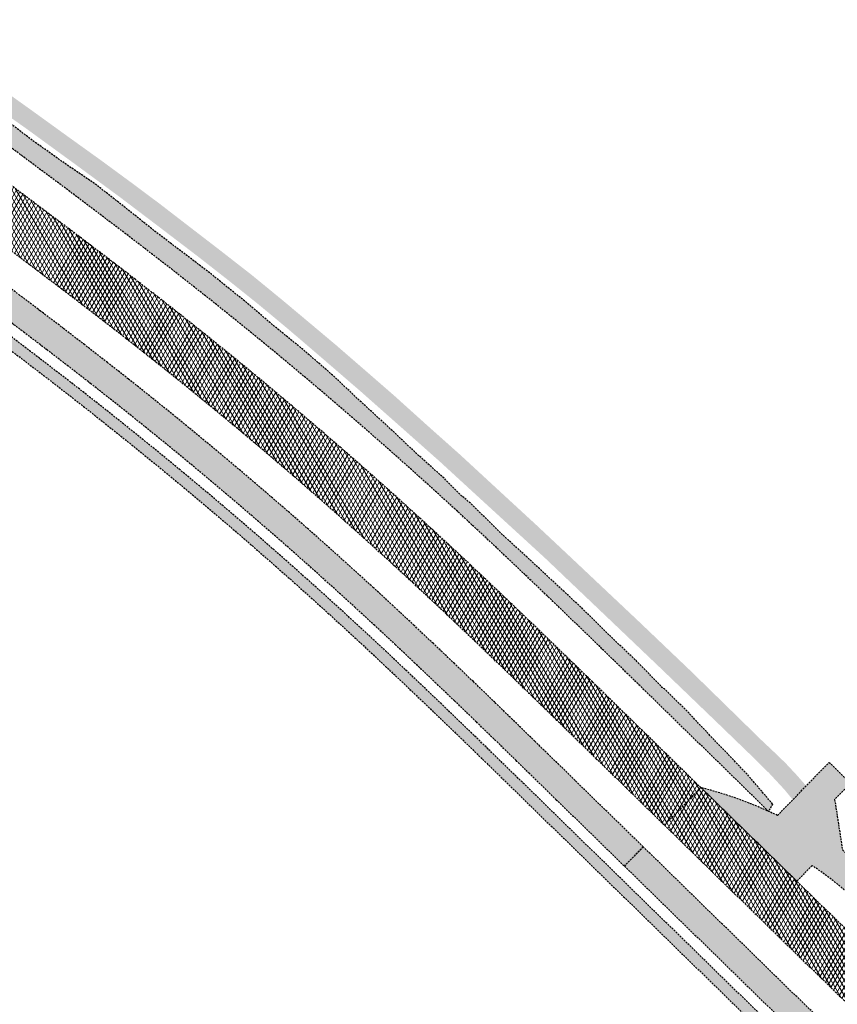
# Model space of a CAD drawing. Header units: metres. Extents: x 101723 to 104407, y 400975 to 405689.
# Tile 24 of 48: x 103678 to 103787, y 402929 to 403060. Entities that reach past the tile are written whole.
import ezdxf

# ---------------------------------------------------------------- set-up
doc = ezdxf.new("R2010")
doc.units = ezdxf.units.M
doc.linetypes.add('HIDDEN', pattern=[0.375, 0.25, -0.125])
doc.layers.add('_hulplijn voor arcering', color=1, linetype='HIDDEN', plot=False)
for name, color, linetype, lineweight, true_color in [('B-WE-VH-OPENVERHARDING_BETONSTRAATSTEEN_INRIT-V', 7, 'Continuous', 18, 0xd7c1cc), ('N-WE-GR-GRAS-V', 7, 'Continuous', 18, 0xbeffa8), ('N-WE-VH-GESLOTENVERHARDING_FIETSPAD_ASFALT-V', 7, 'Continuous', 18, 0x7db5ae)]:
    doc.layers.add(name, color=color, linetype=linetype, lineweight=lineweight, true_color=true_color)
doc.layers.add('N-WE-GW-TALUD-V', color=76, linetype='Continuous', lineweight=18)
doc.layers.add('N-WE-VH-GESLOTENVERHARDING_ASFALT-V', color=253, linetype='Continuous', lineweight=18)
pattern_1 = [(59.99999999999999, (0, 0), (-0.4330127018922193, 0.2500000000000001), []), (120, (0, 0), (-0.4330127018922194, -0.2499999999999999), [])]

msp = doc.modelspace()

# ---------------------------------------------------------------- hatches: boundary and pattern name
at = {"layer": 'B-WE-VH-OPENVERHARDING_BETONSTRAATSTEEN_INRIT-V'}
h = msp.add_hatch(color=256, dxfattribs=at)
h.dxf.hatch_style = 1
edge = h.paths.add_edge_path()
edge.add_line((103785.983, 402961.076), (103788.8457988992, 402958.2823675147))
edge.add_line((103788.8457988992, 402958.2823675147), (103786.707889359, 402956.0915263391))
edge.add_line((103786.707889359, 402956.0915263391), (103787.7488577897, 402949.387383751))
edge.add_line((103787.7488577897, 402949.387383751), (103815.6955796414, 402921.9827437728))
edge.add_line((103815.6955796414, 402921.9827437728), (103819.2353685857, 402918.4511874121))
edge.add_line((103819.2353685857, 402918.4511874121), (103822.3036684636, 402915.1214483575))
edge.add_arc((103748.2052719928, 402850.0920655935), 98.58698180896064, 33.86428979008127, 41.27046357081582, ccw=False)
edge.add_line((103830.0679330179, 402905.0274613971), (103843.2025976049, 402885.1352498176))
edge.add_line((103843.2025976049, 402885.1352498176), (103830.8745268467, 402897.1654692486))
edge.add_arc((103744.3865054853, 402846.9676390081), 99.99999999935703, 30.13096997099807, 45.57866019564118)
edge.add_line((103814.3794452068, 402918.3888430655), (103790.7726433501, 402941.523561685))
edge.add_arc((103755.7761734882, 402905.8129596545), 50.00000000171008, 45.57866019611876, 56.04370242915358)
edge.add_line((103783.704193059, 402947.2861524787), (103781.6598023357, 402945.1911455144))
edge.add_line((103781.6598023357, 402945.1911455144), (103768.841531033, 402957.6930756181))
edge.add_arc((103755.7761734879, 402905.8129596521), 53.50000000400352, 64.20208641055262, 75.86471266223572, ccw=False)
edge.add_line((103779.0592833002, 402953.9808618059), (103785.983, 402961.076))
at = {"layer": 'N-WE-GR-GRAS-V'}
h = msp.add_hatch(color=256, dxfattribs=at)
h.dxf.hatch_style = 1
h.paths.add_polyline_path([(103691.3020000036, 403036.5360000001), (103691.732, 403036.209), (103691.829, 403036.343), (103693.0279999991, 403038.0009999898), (103693.181, 403038.212), (103692.8390000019, 403038.4670000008), (103688.7410000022, 403041.4789999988), (103684.3559999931, 403044.6290000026), (103679.6139999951, 403048.0559999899), (103676.9309999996, 403049.9730000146), (103675.0303367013, 403051.3237015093), (103675.1146158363, 403048.2890022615), (103678.5850000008, 403045.8449999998), (103685.540999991, 403040.7750000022)])
h = msp.add_hatch(color=256, dxfattribs=at)
h.dxf.hatch_style = 1
h.paths.add_polyline_path([(103733.9229999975, 403001.297000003), (103739.0190000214, 402996.6139999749), (103747.9859999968, 402988.3980000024), (103756.544, 402980.244), (103763.4389999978, 402973.6689999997), (103767.878, 402969.401), (103767.971, 402969.498), (103769.6044978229, 402971.2044909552), (103767.4570000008, 402973.3040000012), (103760.5300000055, 402979.9110000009), (103751.7650000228, 402988.1759999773), (103746.8530000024, 402992.786999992), (103741.968, 402997.29), (103736.6210000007, 403002.2259999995), (103732.235000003, 403006.133000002), (103732.1279999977, 403006.2310000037), (103727.8819999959, 403010.0590000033), (103724.6260000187, 403012.8949999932), (103720.1259999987, 403016.7980000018), (103716.882999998, 403019.5239999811), (103712.8470000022, 403022.906), (103708.7829999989, 403026.2329999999), (103704.3749999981, 403029.6680000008), (103700.4880000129, 403032.6580000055), (103696.5859999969, 403035.6669999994), (103693.181, 403038.2120000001), (103693.0279999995, 403038.000999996), (103691.7320623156, 403036.208952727), (103696.6410000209, 403032.4849999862), (103701.6260000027, 403028.6809999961), (103705.7239999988, 403025.474), (103709.8309999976, 403022.1839999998), (103713.6950000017, 403018.9689999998), (103718.1600000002, 403015.1470000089), (103723.3030000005, 403010.7080000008), (103729.2880000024, 403005.4099999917)])
h = msp.add_hatch(color=256, dxfattribs=at)
h.dxf.hatch_style = 1
h.paths.add_polyline_path([(103771.1449999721, 402966.2600000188), (103775.6620000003, 402961.8959999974), (103777.9849999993, 402959.605), (103780.0420000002, 402957.3850000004), (103781.1069075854, 402956.0791823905), (103782.9142899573, 402957.9313130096), (103782.5979999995, 402958.2860000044), (103781.5850000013, 402959.4339999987), (103780.1250000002, 402960.9940000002), (103778.5970000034, 402962.4669999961), (103776.561999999, 402964.3899999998), (103774.7140000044, 402966.2110000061), (103769.605, 402971.2040000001), (103769.4480000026, 402971.0410000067), (103767.8780776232, 402969.4009253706)])
at = {"layer": 'N-WE-GW-TALUD-V'}
h = msp.add_hatch(color=256, dxfattribs=at)
h.dxf.hatch_style = 1
h.paths.add_polyline_path([(103663.6948491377, 403055.9071919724), (103659.6886459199, 403058.8287093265), (103655.7152708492, 403061.7703766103), (103651.7735401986, 403064.7306281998), (103647.8486197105, 403067.6907213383), (103643.9334614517, 403070.6432795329), (103640.0735503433, 403073.6459413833), (103638.9260851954, 403074.5968627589), (103636.3192014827, 403076.7621575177), (103632.5754920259, 403079.8914868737), (103628.8368556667, 403083.0301044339), (103625.1526235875, 403086.2337131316), (103621.494055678, 403089.4692852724), (103617.9450380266, 403092.8239555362), (103614.3955676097, 403096.1798456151), (103610.9309255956, 403099.6232899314), (103609.9139080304, 403098.6202449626, 0.02466733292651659), (103637.6877085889, 403073.1075656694, 0.002592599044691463), (103640.8495524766, 403070.5060489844, 0.002407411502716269), (103644.2915032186, 403067.7313161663, 0.00203704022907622), (103647.4791261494, 403065.2080270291, 0.001851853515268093), (103651.0162576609, 403062.4525474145, 0.001481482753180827), (103654.1878518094, 403060.0156274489, 0.001296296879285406), (103657.8374905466, 403057.2435073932, 0.0009259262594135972), (103660.8928196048, 403054.9441428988, 0.0007407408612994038), (103664.7316198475, 403052.0751507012, 0.0003703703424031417), (103667.0405150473, 403050.3575423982, 0.0001851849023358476), (103671.675585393, 403046.9174646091, -0.0001041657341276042), (103675.6936059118, 403043.9363612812, -0.0002083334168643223), (103677.7054748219, 403042.4417382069, -0.0004166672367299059), (103681.0571546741, 403039.9452579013, -0.0005208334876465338), (103683.7392808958, 403037.9396609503, -0.000729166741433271), (103686.9543185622, 403035.5230167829, -0.0008333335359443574), (103689.76555871, 403033.3961135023, -0.001041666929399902), (103692.9146090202, 403030.9950114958, -0.001145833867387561), (103695.7725647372, 403028.7960253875, -0.001354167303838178), (103698.8750868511, 403026.3840715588, -0.001458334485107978), (103701.7481256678, 403024.124479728, -0.01814218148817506), (103735.2975677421, 402995.5411399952, -0.001458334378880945), (103737.9848252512, 402993.0634894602, -0.001354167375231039), (103740.8589618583, 402990.3834698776, -0.001145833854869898), (103743.4839874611, 402987.9110841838, -0.001041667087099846), (103746.3548008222, 402985.1834031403, -0.0008333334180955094), (103748.9012381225, 402982.7456906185, -0.0007291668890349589), (103751.7978779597, 402979.9553284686, -0.0005208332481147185), (103754.2040398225, 402977.6258231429, -0.0004166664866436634), (103757.2012000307, 402974.7132409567, -0.0002083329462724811), (103758.9964062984, 402972.9643258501, -0.0001041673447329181), (103762.5778732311, 402969.4708450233), (103777.8898295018, 402954.528831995), (103778.421, 402955.501), (103774.9380926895, 402959.5840835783), (103770.7054152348, 402963.9724627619), (103767.273411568, 402967.6146253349), (103763.9611273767, 402970.888312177), (103763.6800065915, 402971.0914260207), (103760.1746798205, 402974.6671269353), (103756.5434669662, 402978.1289015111), (103752.9599539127, 402981.6550337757), (103749.2764602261, 402985.0926747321), (103745.5731471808, 402988.5239174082), (103741.8453273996, 402991.943386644), (103738.2546649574, 402995.5257662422), (103736.5781639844, 402996.9382285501), (103734.558313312, 402999.009541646), (103730.7776899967, 403002.4027792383), (103727.0833060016, 403005.8945753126), (103723.3349717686, 403009.3286373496), (103720.4275960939, 403012.068492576), (103719.6311516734, 403012.8189974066), (103715.7868640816, 403016.1479278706), (103711.8390463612, 403019.3531222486), (103707.9689929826, 403022.6540012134), (103704.0031868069, 403025.8378768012), (103703.461282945, 403026.2897078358), (103699.9779866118, 403028.9395201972), (103695.9368643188, 403032.0011988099), (103691.9852813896, 403035.161129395), (103688.0138492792, 403038.2777747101), (103683.8449244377, 403041.1123193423), (103679.7494628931, 403044.0244773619), (103675.7518961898, 403047.0491848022), (103673.2236896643, 403049.0049395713), (103671.6995417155, 403049.980922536), (103667.7398888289, 403053.0138331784)])
h = msp.add_hatch(color=256, dxfattribs=at)
h.dxf.hatch_style = 1
edge = h.paths.add_edge_path()
edge.add_arc((104355.0704340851, 403099.5174162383), 509.1500000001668, 251.0441197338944, 254.1870207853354, ccw=False)
edge.add_arc((104031.2943090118, 402156.845815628), 487.575000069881, 71.04411973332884, 73.97775277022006)
edge.add_arc((104583.3775730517, 404079.371269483), 1512.650000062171, 251.22300275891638, 253.9777527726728, ccw=False)
edge.add_arc((104167.774962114, 402856.938125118), 221.5000000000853, 226.1357214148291, 251.22300275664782, ccw=False)
edge.add_line((104014.2859919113, 402697.2403291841), (103917.9177053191, 402789.8619523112))
edge.add_arc((107391.4458634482, 406403.898779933), 5012.650003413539, 225.7005735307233, 226.1357214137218, ccw=False)
edge.add_line((103890.5703917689, 402816.3465519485), (103748.4700463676, 402955.0136938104))
edge.add_arc((95376.487751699, 394375.7529183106), 11987.23500212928, 45.70057341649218, 45.72444688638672)
edge.add_arc((101659.3968567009, 400819.5873425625), 2987.348952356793, 45.72444676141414, 45.77219326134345)
edge.add_arc((102008.1528551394, 401177.8729409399), 2487.349635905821, 45.77219324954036, 45.86768622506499)
edge.add_arc((102634.8385228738, 401823.8330059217), 1587.350007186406, 45.86768621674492, 45.98705242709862)
edge.add_arc((102793.6547639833, 401988.2176817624), 1358.778530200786, 45.98705242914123, 46.15416511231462)
edge.add_arc((103016.3148450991, 402220.0339649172), 1037.349998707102, 46.15416510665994, 46.34515104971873)
edge.add_arc((103090.2769181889, 402297.5530626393), 930.2071092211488, 46.34515105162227, 46.58388345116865)
edge.add_arc((103202.7428225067, 402416.415430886), 766.5707983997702, 46.58388344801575, 46.84648911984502)
edge.add_arc((103244.6502137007, 402461.1148951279), 705.2986877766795, 46.84648912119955, 47.15684123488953)
edge.add_arc((103311.902312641, 402533.6309089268), 606.3976409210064, 47.15684123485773, 47.49106664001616)
edge.add_arc((103324.7729017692, 402547.6722963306), 587.349999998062, 47.49106664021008, 51.64849222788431)
edge.add_arc((103312.9541365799, 402532.7347722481), 606.3976464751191, 51.64849222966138, 51.98271763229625)
edge.add_arc((103252.0410681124, 402454.8180550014), 705.2986916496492, 51.98271763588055, 52.29306974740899)
edge.add_arc((103214.5656531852, 402406.3426531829), 766.5708003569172, 52.29306974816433, 52.55567541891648)
edge.add_arc((103115.0763729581, 402276.4244987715), 930.207115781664, 52.55567541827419, 52.79440781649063)
edge.add_arc((103050.2895524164, 402191.0883111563), 1037.349997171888, 52.79440781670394, 52.98539376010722)
edge.add_arc((102856.7836105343, 401934.4334093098), 1358.778508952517, 52.98539375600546, 53.15250644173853)
edge.add_arc((102719.7122277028, 401751.5226036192), 1587.350000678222, 53.15250644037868, 53.27187265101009)
edge.add_arc((102181.4954429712, 401030.1886902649), 2487.349957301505, 53.27187265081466, 53.36736561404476)
edge.add_arc((101883.1526754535, 400628.9474671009), 2987.352883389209, 53.36736563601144, 53.41511207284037)
edge.add_arc((96518.97268190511, 393402.0915051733), 11987.45699932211, 53.41511220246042, 53.62741131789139)
edge.add_line((103627.93917799, 403054.1234502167), (103627.0496273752, 403052.9156838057))
edge.add_arc((96518.97268100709, 393402.0915039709), 11985.95700082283, 53.41511220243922, 53.62741131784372, ccw=False)
edge.add_arc((101883.1526778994, 400628.9474703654), 2985.852879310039, 53.36736563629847, 53.41511207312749, ccw=False)
edge.add_arc((102181.4954431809, 401030.1886905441), 2485.849956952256, 53.271872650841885, 53.36736561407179, ccw=False)
edge.add_arc((102719.7122277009, 401751.5226036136), 1585.850000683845, 53.152506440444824, 53.27187265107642, ccw=False)
edge.add_arc((102856.783610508, 401934.4334093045), 1357.278508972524, 52.98539375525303, 53.152506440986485, ccw=False)
edge.add_arc((103050.2895524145, 402191.0883111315), 1035.849997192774, 52.794407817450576, 52.98539376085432, ccw=False)
edge.add_arc((103115.0763729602, 402276.4244987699), 928.7071157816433, 52.55567541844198, 52.79440781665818, ccw=False)
edge.add_arc((103214.5656531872, 402406.3426531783), 765.0708003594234, 52.29306974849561, 52.55567541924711, ccw=False)
edge.add_arc((103252.0410681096, 402454.818055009), 703.7986916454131, 51.982717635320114, 52.29306974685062, ccw=False)
edge.add_arc((103312.954136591, 402532.7347722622), 604.897646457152, 51.64849222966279, 51.98271763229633, ccw=False)
edge.add_arc((103324.7729017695, 402547.6722963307), 585.8499999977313, 47.491066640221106, 51.648492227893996, ccw=False)
edge.add_arc((103311.9023126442, 402533.6309089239), 604.8976409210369, 47.1568412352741, 47.49106664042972, ccw=False)
edge.add_arc((103244.6502136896, 402461.1148951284), 703.7986877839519, 46.846489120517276, 47.15684123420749, ccw=False)
edge.add_arc((103202.7428225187, 402416.415430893), 765.070798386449, 46.58388344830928, 46.846489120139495, ccw=False)
edge.add_arc((103090.2769181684, 402297.5530626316), 928.7071092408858, 46.34515105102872, 46.58388345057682, ccw=False)
edge.add_arc((103016.3148451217, 402220.033964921), 1035.849998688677, 46.154165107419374, 46.345151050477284, ccw=False)
edge.add_arc((102793.6547639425, 401988.2176817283), 1357.278530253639, 45.98705242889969, 46.154165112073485, ccw=False)
edge.add_arc((102634.8385229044, 401823.8330059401), 1585.850007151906, 45.86768621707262, 45.98705242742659, ccw=False)
edge.add_arc((102008.1528550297, 401177.8729408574), 2485.849636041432, 45.77219324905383, 45.86768622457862, ccw=False)
edge.add_arc((101659.396856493, 400819.5873422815), 2985.84895270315, 45.724446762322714, 45.77219326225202, ccw=False)
edge.add_arc((95376.48774621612, 394375.7529127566), 11985.73500993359, 45.7005734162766, 45.72444688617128, ccw=False)
edge.add_line((103747.4224341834, 402953.9401442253), (103889.522779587, 402815.2730023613))
edge.add_arc((107391.4458634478, 406403.8987799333), 5014.150003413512, 225.7005735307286, 226.1357214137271)
edge.add_line((103916.878276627, 402788.7804773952), (104013.2465632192, 402696.1588542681))
edge.add_arc((104167.774962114, 402856.938125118), 223.0000000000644, 226.1357214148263, 251.2230027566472)
edge.add_arc((104583.377573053, 404079.3712694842), 1514.150000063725, 251.2230027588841, 253.97775277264)
edge.add_arc((104031.2943090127, 402156.8458156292), 486.0750000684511, 71.04411973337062, 73.9777527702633, ccw=False)
edge.add_arc((104355.0704340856, 403099.5174162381), 510.6500000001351, 251.0441197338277, 254.1870207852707)
edge.add_line((104215.9192224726, 402608.1923071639), (104216.3279697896, 402609.6355415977))
at = {"layer": 'N-WE-VH-GESLOTENVERHARDING_ASFALT-V'}
h = msp.add_hatch(dxfattribs=at)
h.set_pattern_fill('AVH-ASFALT-SO', color=256, scale=0.5, pattern_type=2)
h.set_pattern_definition(pattern_1)
edge = h.paths.add_edge_path()
edge.add_line((103359.1374316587, 403534.5019104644), (103520.1084484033, 403211.1272520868))
edge.add_arc((110505.9467721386, 406688.5719703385), 7803.496578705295, 206.4634277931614, 206.505869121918)
edge.add_arc((105270.8512077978, 404077.7800063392), 1953.499976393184, 206.5058691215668, 206.5907517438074)
edge.add_arc((104980.2275522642, 403932.3051895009), 1628.499927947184, 206.5907517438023, 206.7605169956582)
edge.add_arc((104457.8833111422, 403668.9017680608), 1043.500040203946, 206.7605169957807, 206.9727236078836)
edge.add_arc((104325.4730049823, 403601.514728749), 894.9285010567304, 206.9727236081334, 207.2698127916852)
edge.add_arc((104139.7651106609, 403505.7876118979), 686.0000374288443, 207.2698127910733, 207.6093433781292)
edge.add_arc((104078.0525310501, 403473.5122397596), 616.3570756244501, 207.6093433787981, 208.0337564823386)
edge.add_arc((103984.168546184, 403423.5222666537), 509.9935479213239, 208.0337564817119, 208.5006110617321)
edge.add_arc((103949.1681481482, 403404.5181177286), 470.1666030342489, 208.5006110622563, 209.0523480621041)
edge.add_arc((103892.9711878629, 403373.3004798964), 405.8809961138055, 209.0523480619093, 209.6465265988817)
edge.add_arc((103882.2109441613, 403367.1762478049), 393.5000000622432, 209.6465265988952, 230.2558865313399)
edge.add_arc((103890.1268575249, 403376.6960883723), 405.8809955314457, 230.2558865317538, 230.8500650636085)
edge.add_arc((103930.7136987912, 403426.5493492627), 470.1666028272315, 230.8500650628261, 231.4018020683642)
edge.add_arc((103955.5599385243, 403457.6757040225), 509.9935483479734, 231.4018020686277, 231.8686566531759)
edge.add_arc((104021.2358300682, 403541.3409747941), 616.3570771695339, 231.8686566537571, 232.2930697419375)
edge.add_arc((104063.8310433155, 403596.4389658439), 686.0000294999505, 232.293069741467, 232.6326003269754)
edge.add_arc((104190.6346859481, 403762.4869674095), 894.9284923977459, 232.6326003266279, 232.9296895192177)
edge.add_arc((104280.1928127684, 403881.0316665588), 1043.500036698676, 232.9296895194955, 233.1418961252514)
edge.add_arc((104631.096397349, 404349.1038067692), 1628.499912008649, 233.1418961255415, 233.3116613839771)
edge.add_arc((104825.2716010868, 404609.7205110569), 1953.500029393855, 233.311661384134, 233.3965440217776)
edge.add_arc((108313.4699848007, 409305.9917930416), 7803.499338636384, 233.3965440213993, 233.4389852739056)
edge.add_arc((96518.9727002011, 393402.0915298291), 11996.60696861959, 53.415112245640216, 53.43898527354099, ccw=False)
edge.add_arc((101883.152663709, 400628.9474512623), 2996.502903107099, 53.36736574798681, 53.415112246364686, ccw=False)
edge.add_arc((102181.4954419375, 401030.1886889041), 2496.499959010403, 53.27187265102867, 53.36736574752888, ccw=False)
edge.add_arc((102719.7122278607, 401751.5226038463), 1596.500000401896, 53.152506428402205, 53.27187265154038, ccw=False)
edge.add_arc((102856.783610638, 401934.4334094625), 1367.928508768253, 52.985393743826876, 53.152506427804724, ccw=False)
edge.add_arc((103050.2895525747, 402191.0883113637), 1046.499996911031, 52.79440779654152, 52.98539374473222, ccw=False)
edge.add_arc((103115.0763729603, 402276.42449872), 939.357115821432, 52.555675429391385, 52.794407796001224, ccw=False)
edge.add_arc((103214.5656531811, 402406.3426531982), 775.7208003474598, 52.29306976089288, 52.55567542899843, ccw=False)
edge.add_arc((103252.0410680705, 402454.8180549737), 714.4486916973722, 51.98271765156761, 52.29306976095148, ccw=False)
edge.add_arc((103312.9541365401, 402532.7347721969), 615.5476465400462, 51.64849227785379, 51.98271765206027, ccw=False)
edge.add_arc((103324.7729017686, 402547.6722963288), 596.4999999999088, 47.49106662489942, 51.648492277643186, ccw=False)
edge.add_arc((103311.9023126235, 402533.6309089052), 615.5476409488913, 47.156841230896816, 47.49106662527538, ccw=False)
edge.add_arc((103244.6502136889, 402461.1148951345), 714.448687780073, 46.84648912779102, 47.156841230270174, ccw=False)
edge.add_arc((103202.742822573, 402416.4154309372), 775.7207983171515, 46.58388345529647, 46.84648912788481, ccw=False)
edge.add_arc((103090.2769182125, 402297.5530626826), 939.3571091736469, 46.34515105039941, 46.58388345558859, ccw=False)
edge.add_arc((103016.3148451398, 402220.033964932), 1046.499998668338, 46.154165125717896, 46.34515105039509, ccw=False)
edge.add_arc((102793.6547642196, 401988.2176820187), 1367.928529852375, 45.987052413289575, 46.15416512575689, ccw=False)
edge.add_arc((102634.8385227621, 401823.8330058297), 1596.500007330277, 45.867686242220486, 45.98705241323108, ccw=False)
edge.add_arc((102008.1528557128, 401177.8729415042), 2496.499635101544, 45.772193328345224, 45.86768624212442, ccw=False)
edge.add_arc((101659.3968579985, 400819.5873437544), 2996.498950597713, 45.72444692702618, 45.77219332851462, ccw=False)
edge.add_arc((95376.48776150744, 394375.7529284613), 11996.38498801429, 45.70057353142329, 45.724446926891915, ccw=False)
edge.add_line((103754.8604634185, 402961.5623631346), (103763.9559964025, 402952.6865820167))
edge.add_line((103763.9559964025, 402952.6865820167), (103768.8448532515, 402957.6964800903))
edge.add_line((103768.8448532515, 402957.6964800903), (103759.749320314, 402966.5722611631))
edge.add_arc((95376.48846841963, 394375.753653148), 12003.38397564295, 45.70057353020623, 45.72444692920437)
edge.add_arc((101659.3968603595, 400819.5873463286), 3003.498947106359, 45.7244469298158, 45.77219331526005)
edge.add_arc((102008.152856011, 401177.8729417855), 2503.499634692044, 45.77219331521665, 45.8676862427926)
edge.add_arc((102634.8385289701, 401823.8330122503), 1603.499998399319, 45.86768624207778, 45.98705241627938)
edge.add_arc((102793.6547642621, 401988.2176820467), 1374.928529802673, 45.98705241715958, 46.15416512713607)
edge.add_arc((103016.3148463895, 402220.0339662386), 1053.499996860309, 46.15416512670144, 46.34515105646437)
edge.add_arc((103090.2769184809, 402297.5530629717), 946.357108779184, 46.34515105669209, 46.5838834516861)
edge.add_arc((103202.7428201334, 402416.4154283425), 782.7208018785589, 46.58388345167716, 46.84648910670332)
edge.add_arc((103244.6502128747, 402461.1148942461), 721.4486889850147, 46.84648910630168, 47.15684124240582)
edge.add_arc((103311.9023128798, 402533.6309091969), 622.5476405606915, 47.15684124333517, 47.49106659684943)
edge.add_arc((103324.7729017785, 402547.6722963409), 603.4999999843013, 47.49106659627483, 51.64849228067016)
edge.add_arc((103312.9541364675, 402532.7347721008), 622.547646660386, 51.64849228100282, 51.98271765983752)
edge.add_arc((103252.0410681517, 402454.8180550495), 721.4486915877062, 51.98271765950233, 52.29306974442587)
edge.add_arc((103214.5656531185, 402406.3426531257), 782.7208004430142, 52.29306974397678, 52.55567542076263)
edge.add_arc((103115.0763729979, 402276.4244988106), 946.3571157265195, 52.55567542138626, 52.79440782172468)
edge.add_arc((103050.2895526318, 402191.0883114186), 1053.499996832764, 52.7944078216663, 52.98539373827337)
edge.add_arc((102856.7836104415, 401934.4334092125), 1374.928509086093, 52.98539373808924, 53.15250643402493)
edge.add_arc((102719.7122274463, 401751.522603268), 1603.500001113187, 53.15250643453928, 53.27187265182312)
edge.add_arc((102181.4954399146, 401030.1886861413), 2503.499962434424, 53.27187265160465, 53.36736573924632)
edge.add_arc((101883.1526536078, 400628.9474378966), 3003.502919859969, 53.36736573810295, 53.41511224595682)
edge.add_arc((96518.97263294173, 393402.0914389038), 12003.60708171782, 53.41511224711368, 53.4389852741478)
edge.add_arc((108313.4699973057, 409305.9918098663), 7796.499359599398, 233.39654402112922, 233.43898527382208, ccw=False)
edge.add_arc((104825.2716003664, 404609.7205101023), 1946.500028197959, 233.3116613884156, 233.3965440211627, ccw=False)
edge.add_arc((104631.0963976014, 404349.1038071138), 1621.499912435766, 233.14189612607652, 233.3116613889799, ccw=False)
edge.add_arc((104280.1928127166, 403881.0316664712), 1036.500036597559, 232.92968951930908, 233.1418961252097, ccw=False)
edge.add_arc((104190.6346859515, 403762.4869674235), 887.9284924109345, 232.63260032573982, 232.92968952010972, ccw=False)
edge.add_arc((104063.8310433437, 403596.4389658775), 679.0000295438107, 232.293069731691, 232.632600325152, ccw=False)
edge.add_arc((104021.2358300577, 403541.3409747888), 609.3570771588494, 231.8686566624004, 232.2930697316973, ccw=False)
edge.add_arc((103955.5599385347, 403457.6757040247), 502.9935483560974, 231.4018020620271, 231.8686566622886, ccw=False)
edge.add_arc((103930.7136988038, 403426.5493492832), 463.1666028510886, 230.8500650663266, 231.401802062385, ccw=False)
edge.add_arc((103890.1268575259, 403376.6960883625), 398.880995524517, 230.2558864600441, 230.8500650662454, ccw=False)
edge.add_arc((103882.2109441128, 403367.1762477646), 386.5000000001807, 209.6465266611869, 230.2558864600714, ccw=False)
edge.add_arc((103892.9711878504, 403373.3004798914), 398.8809961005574, 209.0523480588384, 209.6465266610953, ccw=False)
edge.add_arc((103949.1681481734, 403404.5181177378), 463.1666030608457, 208.5006110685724, 209.0523480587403, ccw=False)
edge.add_arc((103984.1685461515, 403423.5222666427), 502.9935478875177, 208.0337564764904, 208.5006110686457, ccw=False)
edge.add_arc((104078.0525310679, 403473.5122397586), 609.3570756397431, 207.6093433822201, 208.0337564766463, ccw=False)
edge.add_arc((104139.7651106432, 403505.7876118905), 679.0000374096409, 207.2698127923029, 207.6093433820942, ccw=False)
edge.add_arc((104325.4730049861, 403601.5147287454), 887.9285010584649, 206.9727236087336, 207.2698127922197, ccw=False)
edge.add_arc((104457.8833111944, 403668.9017680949), 1036.500040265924, 206.760516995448, 206.9727236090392, ccw=False)
edge.add_arc((104980.2275525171, 403932.3051896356), 1621.499928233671, 206.5907517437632, 206.7605169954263, ccw=False)
edge.add_arc((105270.8512090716, 404077.7800069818), 1946.49997781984, 206.5058691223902, 206.5907517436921, ccw=False)
edge.add_arc((110505.9467643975, 406688.5719665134), 7796.496570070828, 206.4634277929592, 206.5058691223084, ccw=False)
edge.add_line((103526.374981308, 403214.2466374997), (103365.4039645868, 403537.6212958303))
edge.add_arc((101840.39841555, 402778.4965858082), 1703.49999998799, 26.46342779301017, 29.45465878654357)
edge.add_line((103323.712700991, 403616.1665569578), (103322.9030000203, 403615.7530000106))
edge.add_line((103322.9030000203, 403615.7530000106), (103320.291, 403614.4140000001))
edge.add_line((103320.291, 403614.4140000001), (103317.4772198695, 403612.9727423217))
edge.add_arc((101840.3984155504, 402778.496585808), 1696.499999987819, 26.463427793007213, 29.46429095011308, ccw=False)
h = msp.add_hatch(dxfattribs=at)
h.set_pattern_fill('AVH-ASFALT-SO', color=256, scale=0.5, pattern_type=2)
h.set_pattern_definition(pattern_1)
edge = h.paths.add_edge_path()
edge.add_line((104199.6381269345, 402630.2972568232), (104200.4107659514, 402634.1477486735))
edge.add_arc((104298.7798370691, 403124.3757831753), 499.9999999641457, 253.40544302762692, 258.653721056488, ccw=False)
edge.add_arc((104583.3775733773, 404079.3712694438), 1496.500000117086, 251.9705608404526, 253.4054430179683, ccw=False)
edge.add_arc((104502.4760494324, 403830.8220098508), 1235.115626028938, 251.8546855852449, 251.9706385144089, ccw=False)
edge.add_arc((104359.9926061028, 403396.0580613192), 777.5992628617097, 251.7092306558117, 251.8546855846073, ccw=False)
edge.add_arc((104324.3330444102, 403288.1752089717), 663.9756994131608, 251.503882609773, 251.7092306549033, ccw=False)
edge.add_arc((104273.8629957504, 403137.3021470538), 504.8848240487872, 251.2698244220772, 251.5038822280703, ccw=False)
edge.add_arc((104256.9673455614, 403087.4760656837), 452.2720748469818, 250.97449232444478, 251.2699682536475, ccw=False)
edge.add_arc((104230.8569577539, 403011.7602074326), 372.1806050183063, 250.64973586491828, 250.9747276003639, ccw=False)
edge.add_arc((104220.9591810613, 402983.5782004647), 342.3110302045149, 250.2632381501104, 250.6498644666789, ccw=False)
edge.add_arc((104204.7124947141, 402938.2945360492), 294.201103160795, 249.84826369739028, 250.2632381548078, ccw=False)
edge.add_arc((104198.1085204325, 402920.2986956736), 275.0317853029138, 249.3733965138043, 249.84826369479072, ccw=False)
edge.add_arc((104186.8124583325, 402890.2883237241), 242.9658619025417, 248.8713716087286, 249.3733963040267, ccw=False)
edge.add_arc((104184.4814603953, 402884.2572526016), 236.4999999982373, 229.3167791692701, 248.87144808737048, ccw=False)
edge.add_arc((104189.4479485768, 402890.0351656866), 244.1190737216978, 228.7246416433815, 229.3168428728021, ccw=False)
edge.add_arc((104215.5450817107, 402919.7666877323), 283.6794549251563, 228.1729046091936, 228.7246416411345, ccw=False)
edge.add_arc((104231.8896859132, 402938.0297437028), 308.188336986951, 227.7060500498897, 228.1729046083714, ccw=False)
edge.add_arc((104275.9362590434, 402986.4465678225), 373.6428208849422, 227.2801272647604, 227.7060503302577, ccw=False)
edge.add_arc((104305.010385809, 403017.9336404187), 416.5000324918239, 226.9421064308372, 227.2802823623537, ccw=False)
edge.add_arc((104392.7908009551, 403111.8761314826), 545.071385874, 226.6433853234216, 226.9421070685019, ccw=False)
edge.add_arc((104455.5580499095, 403178.3551778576), 636.4999981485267, 226.4328106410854, 226.6436191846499, ccw=False)
edge.add_arc((104703.6717359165, 403439.1991558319), 996.4999731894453, 226.2630453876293, 226.432810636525, ccw=False)
edge.add_arc((104841.9414398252, 403583.7034239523), 1196.499959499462, 226.1781627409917, 226.2630453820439, ccw=False)
edge.add_arc((107334.6460506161, 406181.0894002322), 4796.498596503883, 226.1357214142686, 226.1781627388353, ccw=False)
edge.add_line((104010.9005419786, 402722.8941223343), (103929.1088875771, 402801.5058322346))
edge.add_arc((107391.4458634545, 406403.8987799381), 4996.500003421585, 225.852292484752, 226.1357214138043, ccw=False)
edge.add_line((103911.3311205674, 402818.6772162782), (103911.3311207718, 402818.677201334))
edge.add_line((103911.3311207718, 402818.677201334), (103911.3248010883, 402818.683350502))
edge.add_arc((107391.4458481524, 406403.8987642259), 4996.499981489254, 225.7147874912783, 225.852191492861, ccw=False)
edge.add_line((103902.7369242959, 402827.039512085), (103902.7306046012, 402827.0456612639))
edge.add_line((103902.7306046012, 402827.0456612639), (103902.7306195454, 402827.0456614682))
edge.add_arc((107391.4428964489, 406403.8957389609), 4996.495754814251, 225.7005735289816, 225.7146865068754, ccw=False)
edge.add_line((103901.8496830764, 402827.9051023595), (103768.8448532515, 402957.6964800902))
edge.add_line((103768.8448532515, 402957.6964800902), (103763.9559964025, 402952.6865820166))
edge.add_line((103763.9559964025, 402952.6865820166), (103896.9608260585, 402822.8952044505))
edge.add_arc((107391.4458633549, 406403.8987798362), 5003.500003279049, 225.7005735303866, 226.1357214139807)
edge.add_line((103924.2582203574, 402796.4589492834), (104006.0498748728, 402717.8472392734))
edge.add_arc((107334.6457252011, 406181.0890614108), 4803.498126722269, 226.1357214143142, 226.1781627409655)
edge.add_arc((104841.9414520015, 403583.703436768), 1203.499977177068, 226.178162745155, 226.2630453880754)
edge.add_arc((104703.6716998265, 403439.1991180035), 1003.499920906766, 226.2630453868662, 226.4328106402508)
edge.add_arc((104455.5580549, 403178.3551831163), 643.5000053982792, 226.432810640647, 226.6450172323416)
edge.add_arc((104392.7907988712, 403111.8761263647), 552.0713806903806, 226.6450176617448, 226.9430233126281)
edge.add_arc((104305.0103783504, 403017.9336331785), 423.5000221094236, 226.9433011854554, 227.2823015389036)
edge.add_arc((104275.9362590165, 402986.4465651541), 380.6428188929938, 227.282376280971, 227.7060500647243)
edge.add_arc((104231.8896903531, 402938.0297486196), 315.1883436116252, 227.7060500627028, 228.1729046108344)
edge.add_arc((104215.545077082, 402919.7666824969), 290.6794479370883, 228.1729046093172, 228.7246416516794)
edge.add_arc((104189.4479448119, 402890.0351680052), 251.1190729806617, 228.7246426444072, 229.3250019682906)
edge.add_arc((104184.481460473, 402884.2572525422), 243.4999999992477, 229.3251943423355, 248.8631418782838)
edge.add_arc((104186.812456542, 402890.2883215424), 249.9658592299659, 248.8632826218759, 249.3733965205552)
edge.add_arc((104198.1085226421, 402920.2987016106), 282.0317916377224, 249.3733965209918, 249.8482637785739)
edge.add_arc((104204.7124956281, 402938.2945385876), 301.2011058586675, 249.8482637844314, 250.263238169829)
edge.add_arc((104220.95918662, 402983.578206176), 349.3110374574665, 250.2632376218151, 250.6459616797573)
edge.add_arc((104230.8569546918, 403011.7602043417), 379.1806010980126, 250.6461436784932, 250.9734001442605)
edge.add_arc((104256.9673488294, 403087.4760749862), 459.2720847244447, 250.9733997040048, 251.2670078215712)
edge.add_arc((104273.8629902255, 403137.302141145), 511.8848166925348, 251.2671706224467, 251.5038826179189)
edge.add_arc((104324.3330442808, 403288.1752025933), 670.9756933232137, 251.503882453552, 251.7085495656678)
edge.add_arc((104359.9926202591, 403396.0580687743), 784.599274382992, 251.7086475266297, 251.8538840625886)
edge.add_arc((104502.476025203, 403830.8219243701), 1242.115537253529, 251.8541796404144, 251.969730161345)
edge.add_arc((104583.3775731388, 404079.3712695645), 1503.500000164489, 251.9698109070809, 253.9777527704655)
edge.add_arc((104031.2943090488, 402156.8458157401), 496.7249999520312, 71.04411973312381, 73.97775277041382, ccw=False)
edge.add_arc((104355.0704345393, 403099.5174175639), 500.0000014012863, 251.0441197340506, 251.6851923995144)
edge.add_line((104197.9515259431, 402624.8452675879), (104199.117714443, 402628.3684412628))
edge.add_arc((104199.4233118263, 402629.3206020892), 1.00000000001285, 77.59531966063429, 252.2058924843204, ccw=False)
at = {"layer": 'N-WE-VH-GESLOTENVERHARDING_FIETSPAD_ASFALT-V'}
h = msp.add_hatch(color=256, dxfattribs=at)
h.dxf.hatch_style = 1
edge = h.paths.add_edge_path()
edge.add_line((103401.7731465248, 403439.7626985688), (103398.5503581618, 403438.1584432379))
edge.add_line((103398.5503581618, 403438.1584432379), (103505.4840301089, 403223.3394010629))
edge.add_arc((105297.3543599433, 404115.3053649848), 2001.599999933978, 206.4634277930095, 208.6632814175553)
edge.add_arc((103807.4379100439, 403300.8405271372), 303.6000000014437, 208.6632814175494, 233.6357228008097)
edge.add_arc((96518.97269133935, 393402.0915179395), 11988.95698344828, 53.41511224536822, 53.63572280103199, ccw=False)
edge.add_arc((101883.1527900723, 400628.9476213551), 2988.852691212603, 53.367365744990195, 53.41511224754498, ccw=False)
edge.add_arc((102181.4955337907, 401030.1888122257), 2488.849805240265, 53.271872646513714, 53.36736574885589, ccw=False)
edge.add_arc((102719.7122620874, 401751.5226495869), 1588.849943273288, 53.15250643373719, 53.2718726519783, ccw=False)
edge.add_arc((102856.7836083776, 401934.4334064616), 1360.278512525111, 52.98539373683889, 53.152506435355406, ccw=False)
edge.add_arc((103050.2895502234, 402191.0883082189), 1038.850000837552, 52.79440783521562, 52.98539373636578, ccw=False)
edge.add_arc((103115.0763813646, 402276.4245098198), 931.7071018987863, 52.55567541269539, 52.7944078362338, ccw=False)
edge.add_arc((103214.5656489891, 402406.342647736), 768.07080723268, 52.293069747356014, 52.55567541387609, ccw=False)
edge.add_arc((103252.0410724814, 402454.8180606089), 706.7986845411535, 51.98271766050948, 52.29306974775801, ccw=False)
edge.add_arc((103312.9541361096, 402532.7347716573), 607.8976472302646, 51.64849227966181, 51.98271766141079, ccw=False)
edge.add_arc((103324.772901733, 402547.6722962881), 588.8500000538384, 47.491066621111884, 51.64849227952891, ccw=False)
edge.add_arc((103311.9023133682, 402533.6309097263), 607.8976398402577, 47.15684124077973, 47.49106662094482, ccw=False)
edge.add_arc((103244.6502196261, 402461.114901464), 706.7986791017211, 46.846489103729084, 47.156841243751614, ccw=False)
edge.add_arc((103202.7428184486, 402416.4154265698), 768.0708043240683, 46.58388346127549, 46.84648910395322, ccw=False)
edge.add_arc((103090.2769214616, 402297.5530660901), 931.7071044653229, 46.34515104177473, 46.58388346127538, ccw=False)
edge.add_arc((103016.3148294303, 402220.0339485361), 1038.850021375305, 46.154165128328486, 46.34515104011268, ccw=False)
edge.add_arc((102793.6547639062, 401988.2176817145), 1360.27853028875, 45.987052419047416, 46.15416512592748, ccw=False)
edge.add_arc((102634.8385270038, 401823.8330101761), 1588.850001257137, 45.867686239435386, 45.9870524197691, ccw=False)
edge.add_arc((102008.1528921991, 401177.8729791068), 2488.849582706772, 45.772193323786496, 45.867686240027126, ccw=False)
edge.add_arc((101659.3967137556, 400819.5871957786), 2988.849157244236, 45.724446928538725, 45.77219332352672, ccw=False)
edge.add_arc((95376.48720115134, 394375.7523539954), 11988.73579051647, 45.70057353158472, 45.724446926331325, ccw=False)
edge.add_line((103749.5176413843, 402956.0872601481), (103758.6131742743, 402947.2114791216))
edge.add_line((103758.6131742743, 402947.2114791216), (103761.127443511, 402949.787998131))
edge.add_line((103761.127443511, 402949.787998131), (103752.0319106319, 402958.6637791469))
edge.add_arc((95376.48978990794, 394375.7550079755), 11992.33208305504, 45.70057352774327, 45.72444692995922)
edge.add_arc((101659.3971795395, 400819.587673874), 2992.448489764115, 45.72444692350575, 45.77219333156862)
edge.add_arc((102008.1528539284, 401177.8729397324), 2492.44963761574, 45.77219332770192, 45.86768623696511)
edge.add_arc((102634.8385716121, 401823.8330562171), 1592.449937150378, 45.86768623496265, 45.98705242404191)
edge.add_arc((102793.6547648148, 401988.2176826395), 1363.878528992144, 45.98705242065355, 46.15416513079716)
edge.add_arc((103016.3148625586, 402220.0339831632), 1042.449973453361, 46.15416512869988, 46.34515103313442)
edge.add_arc((103090.2769066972, 402297.5530505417), 935.3071259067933, 46.34515103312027, 46.58388346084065)
edge.add_arc((103202.7428308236, 402416.4154397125), 771.6707862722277, 46.58388346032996, 46.84648911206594)
edge.add_arc((103244.6502229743, 402461.1149050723), 710.3986741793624, 46.8464891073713, 47.15684123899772)
edge.add_arc((103311.9023146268, 402533.6309110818), 611.4976379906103, 47.15684123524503, 47.49106663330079)
edge.add_arc((103324.7729017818, 402547.6722963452), 592.4499999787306, 47.49106663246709, 51.64849229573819)
edge.add_arc((103312.9541320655, 402532.7347665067), 611.4976537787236, 51.64849229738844, 51.98271765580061)
edge.add_arc((103252.041071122, 402454.8180588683), 710.3986867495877, 51.98271765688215, 52.29306974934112)
edge.add_arc((103214.5656463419, 402406.3426442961), 771.6708115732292, 52.29306975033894, 52.55567541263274)
edge.add_arc((103115.0763646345, 402276.4244878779), 935.3071294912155, 52.55567541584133, 52.79440782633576)
edge.add_arc((103050.2895610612, 402191.0883225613), 1042.449982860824, 52.79440782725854, 52.98539374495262)
edge.add_arc((102856.7836149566, 401934.4334151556), 1363.878501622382, 52.98539374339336, 53.15250642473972)
edge.add_arc((102719.7122266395, 401751.5226022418), 1592.45000241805, 53.15250642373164, 53.27187265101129)
edge.add_arc((102181.4955026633, 401030.1887704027), 2492.449857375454, 53.27187264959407, 53.36736575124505)
edge.add_arc((101883.1529312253, 400628.9478113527), 2992.452454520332, 53.36736574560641, 53.4151122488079)
edge.add_arc((96518.97267267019, 393402.0914926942), 11992.55701484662, 53.415112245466, 53.63572280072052)
edge.add_arc((103807.4379100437, 403300.8405271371), 300.0000000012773, 208.6632814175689, 233.6357228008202, ccw=False)
edge.add_arc((105297.3543600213, 404115.3053650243), 1998.000000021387, 206.4634277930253, 208.6632814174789, ccw=False)
edge.add_line((103508.706818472, 403224.9436563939), (103401.7731465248, 403439.7626985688))
edge = h.paths.add_edge_path()
edge.add_line((103389.3466099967, 403456.6291516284), (103392.5694162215, 403458.2334158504))
edge.add_arc((102048.7537188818, 402783.7170495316), 1503.599998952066, 26.65395680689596, 27.48919641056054)
edge.add_line((103382.5940961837, 403477.7507696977), (103342.6491743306, 403554.5195895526))
edge.add_arc((101920.0990077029, 402814.3277337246), 1603.600000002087, 27.48919641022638, 33.39840107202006)
edge.add_arc((100383.9506734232, 401801.4860399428), 3443.600000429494, 33.39840107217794, 36.34079080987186)
edge.add_line((103157.7932145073, 403842.1179323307), (103154.8933907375, 403839.9846198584))
edge.add_arc((100383.9506737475, 401801.4860401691), 3440.000000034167, 33.398401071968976, 36.3407908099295, ccw=False)
edge.add_arc((101920.0990077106, 402814.327733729), 1599.999999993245, 27.48919641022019, 33.39840107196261, ccw=False)
edge.add_line((103339.4556219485, 403552.8578966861), (103379.4005438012, 403476.089076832))
edge.add_arc((102048.7537175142, 402783.7170488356), 1500.000000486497, 26.654414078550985, 27.48919641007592, ccw=False)
h = msp.add_hatch(color=256, dxfattribs=at)
h.dxf.hatch_style = 1
h.paths.add_polyline_path([(103894.1322731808, 402819.9966205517), (103761.127443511, 402949.787998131), (103758.6131742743, 402947.2114791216), (103891.6180039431, 402817.4201015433, 0.001898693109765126), (103918.95713408, 402790.9434271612), (104015.3254206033, 402698.3218041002, 0.1099032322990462), (104096.9601269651, 402648.6468408, 0.01202044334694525), (104166.2841838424, 402626.9225002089), (104167.2778219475, 402630.3826567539, -0.01202044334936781), (104098.1189151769, 402652.0552436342, -0.1099032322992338), (104017.8200494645, 402700.9173438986), (103921.4517629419, 402793.5389669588, -0.001898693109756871)])

# ---------------------------------------------------------------- linework, layer by layer
at = {"layer": '_hulplijn voor arcering'}
msp.add_line((103778.421, 402955.501), (103777.8898295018, 402954.528831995), dxfattribs=at)
at = {"layer": '_hulplijn voor arcering', "flags": 128}
msp.add_lwpolyline([(103777.8898295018, 402954.528831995), (103762.5778904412, 402969.470828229, 0.0001041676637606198), (103758.9964125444, 402972.96431976, 0.0002083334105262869), (103757.2012022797, 402974.7132387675, 0.0004166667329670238), (103754.2040403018, 402977.6258226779, 0.0005208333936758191), (103751.7978777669, 402979.9553286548, 0.0007291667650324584), (103748.9012384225, 402982.7456903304, 0.0008333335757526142), (103746.3548006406, 402985.1834033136, 0.001041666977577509), (103743.4839875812, 402987.9110840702, 0.001145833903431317), (103740.8589618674, 402990.383469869, 0.001354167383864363), (103737.9848252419, 402993.0634894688, 0.001458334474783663), (103735.2975675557, 402995.5411401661, 0.01814218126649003), (103701.7481258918, 403024.1244795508, 0.001458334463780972), (103698.8750871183, 403026.3840713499, 0.001354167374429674), (103695.7725648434, 403028.7960253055, 0.00114583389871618), (103692.9146090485, 403030.9950114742, 0.001041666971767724), (103689.7655586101, 403033.3961135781, 0.0008333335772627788), (103686.9543183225, 403035.5230169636, 0.0007291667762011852), (103683.7392805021, 403037.9396612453, 0.0005208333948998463), (103681.0571547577, 403039.9452578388, 0.0004166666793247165), (103677.7054793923, 403042.4417348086, 0.0002083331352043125), (103675.6936132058, 403043.9363558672, 0.0001041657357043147), (103671.6755926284, 403046.9174592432, -0.0001851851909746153), (103667.0405150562, 403050.3575423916, -0.0003703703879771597), (103664.7316195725, 403052.0751509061, -0.0007407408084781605), (103660.8928196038, 403054.9441428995, -0.0009259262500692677), (103657.8374905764, 403057.2435073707, -0.001296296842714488), (103654.1878519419, 403060.0156273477, -0.001481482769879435), (103651.0162577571, 403062.4525473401, -0.001851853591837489), (103647.4791260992, 403065.2080270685, -0.00203704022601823), (103644.2915031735, 403067.7313162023, -0.00240741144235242), (103640.8495525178, 403070.5060489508, -0.00259259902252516), (103637.6877086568, 403073.107565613, -0.0805198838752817), (103557.3166533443, 403165.4048366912, -0.02369832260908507)], format="xyb", dxfattribs=at)
msp.add_lwpolyline([(103778.421, 402955.501), (103774.9380926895, 402959.5840835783), (103770.7054152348, 402963.9724627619), (103767.273411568, 402967.6146253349), (103763.9611273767, 402970.888312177), (103763.6800065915, 402971.0914260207), (103760.1746798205, 402974.6671269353), (103756.5434669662, 402978.1289015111), (103752.9599539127, 402981.6550337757), (103749.2764602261, 402985.0926747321), (103745.5731471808, 402988.5239174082), (103741.8453273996, 402991.943386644), (103738.2546649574, 402995.5257662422), (103736.5781639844, 402996.9382285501), (103734.558313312, 402999.009541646), (103730.7776899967, 403002.4027792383), (103727.0833060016, 403005.8945753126), (103723.3349717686, 403009.3286373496), (103720.4275960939, 403012.068492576), (103719.6311516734, 403012.8189974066), (103715.7868640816, 403016.1479278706), (103711.8390463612, 403019.3531222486), (103707.9689929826, 403022.6540012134), (103704.0031868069, 403025.8378768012), (103703.461282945, 403026.2897078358), (103699.9779866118, 403028.9395201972), (103695.9368643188, 403032.0011988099), (103691.9852813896, 403035.161129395), (103688.0138492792, 403038.2777747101), (103683.8449244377, 403041.1123193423), (103679.7494628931, 403044.0244773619), (103675.7518961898, 403047.0491848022), (103673.2236896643, 403049.0049395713), (103671.6995417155, 403049.980922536), (103667.7398888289, 403053.0138331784), (103663.6948491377, 403055.9071919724), (103659.6886459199, 403058.8287093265), (103655.7152708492, 403061.7703766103), (103651.7735401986, 403064.7306281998), (103647.8486197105, 403067.6907213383), (103643.9334614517, 403070.6432795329), (103640.0735503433, 403073.6459413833), (103638.9260851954, 403074.5968627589), (103636.3192014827, 403076.7621575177), (103632.5754920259, 403079.8914868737), (103628.8368556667, 403083.0301044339), (103625.1526235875, 403086.2337131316), (103621.494055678, 403089.4692852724), (103617.9450380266, 403092.8239555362), (103614.3955676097, 403096.1798456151), (103610.9309255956, 403099.6232899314)], dxfattribs=at)
msp.add_lwpolyline([(104216.3279697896, 402609.6355415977, -0.01371435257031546), (104189.6781603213, 402617.9791329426, 0.01280108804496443), (104165.8701679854, 402625.4807683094, -0.01202044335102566), (104096.4772985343, 402647.2266729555, -0.1099032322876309), (104014.2859919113, 402697.2403291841), (103917.9177053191, 402789.8619523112, -0.001898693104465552), (103890.5703917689, 402816.3465519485), (103748.4700463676, 402955.0136938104, 0.0001041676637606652), (103744.8945935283, 402958.5013083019, 0.0002083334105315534), (103743.1114406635, 402960.2384808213, 0.0004166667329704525), (103740.1384228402, 402963.1276019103, 0.0005208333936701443), (103737.762495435, 402965.4278360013, 0.0007291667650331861), (103734.9082875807, 402968.1773229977, 0.0008333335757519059), (103732.4104886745, 402970.5684738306, 0.001041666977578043), (103729.6006920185, 402973.2381803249, 0.001145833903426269), (103727.0430627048, 402975.6470886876, 0.001354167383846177), (103724.2489504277, 402978.2524887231, 0.001458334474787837), (103721.6483234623, 402980.6502659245, 0.01814218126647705), (103689.2143434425, 403008.2832580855, 0.001458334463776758), (103686.4339245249, 403010.4700060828, 0.001354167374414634), (103683.417785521, 403012.8148042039, 0.001145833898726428), (103680.6332065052, 403014.9573323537, 0.001041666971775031), (103677.5510861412, 403017.3074013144, 0.0008333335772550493), (103674.7935426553, 403019.3936792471, 0.0007291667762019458), (103671.6256003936, 403021.7749232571, 0.0005208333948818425), (103668.9771774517, 403023.7553181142, 0.0004166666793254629), (103665.6525020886, 403026.2316842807, 0.0002083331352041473), (103663.6541484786, 403027.7162668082, 0.0009263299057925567), (103627.93917799, 403054.1234502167), (103627.0496273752, 403052.9156838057, -0.00092632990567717), (103662.7601288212, 403026.5118047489, -0.0002083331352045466), (103664.7574790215, 403025.0279676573, -0.0004166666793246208), (103668.0801494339, 403022.5530948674, -0.0005208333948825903), (103670.7260696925, 403020.5745714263, -0.0007291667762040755), (103673.8905147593, 403018.1959561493, -0.0008333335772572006), (103676.6440708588, 403016.1126949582, -0.001041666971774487), (103679.7212211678, 403013.7664155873, -0.001145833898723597), (103682.500351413, 403011.6280798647, -0.001354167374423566), (103685.5100758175, 403009.2882685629, -0.001458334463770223), (103688.2836170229, 403007.1069297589, -0.01814218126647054), (103720.6347657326, 402979.5445079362, -0.00145833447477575), (103723.2289597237, 402977.1526619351, -0.001354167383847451), (103726.0171295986, 402974.5528029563, -0.001145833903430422), (103728.5697542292, 402972.1486082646, -0.001041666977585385), (103731.3750199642, 402969.4832067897, -0.0008333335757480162), (103733.8692070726, 402967.0955135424, -0.0007291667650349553), (103736.7202640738, 402964.3490617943, -0.0005208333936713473), (103739.0939462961, 402962.0510013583, -0.0004166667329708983), (103742.0651712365, 402959.163622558, -0.0002083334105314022), (103743.8474287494, 402957.427322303, -0.0001041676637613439), (103747.4224341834, 402953.9401442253), (103889.522779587, 402815.2730023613, 0.001898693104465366), (103916.878276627, 402788.7804773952), (104013.2465632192, 402696.1588542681, 0.1099032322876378), (104095.9944701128, 402645.8065051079, 0.01202044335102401), (104165.4561521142, 402624.0390364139, -0.01280108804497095), (104189.1909003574, 402616.5604794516, 0.01371435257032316), (104215.9192224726, 402608.1923071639)], format="xyb", close=True, dxfattribs=at)
at = {"layer": '_hulplijn voor arcering'}
for points in [[(103677.1127379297, 403029.0970692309, -0.0007291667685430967), (103680.3020130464, 403026.6997899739, -0.0008333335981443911), (103683.0838796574, 403024.5951098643, -0.001041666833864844), (103686.1963169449, 403022.2219247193, -0.001145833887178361), (103689.0141334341, 403020.0538227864, -0.001354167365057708), (103692.0694014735, 403017.6786050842, -0.001458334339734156), (103694.8917741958, 403015.458861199, -0.01814218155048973), (103727.8310257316, 402987.3953895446, -0.001458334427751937), (103730.4708937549, 402984.9614321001, -0.001354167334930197), (103733.3012545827, 402982.3222317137, -0.001145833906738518), (103735.8894124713, 402979.8845699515, -0.001041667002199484), (103738.7268478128, 402977.1886027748, -0.0008333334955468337), (103741.2466784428, 402974.7763609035, -0.0007291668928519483), (103744.120107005, 402972.0083584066, -0.000520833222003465), (103746.5097292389, 402969.6948657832, -0.0004166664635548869), (103749.4936817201, 402966.7951186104, -0.0002083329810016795), (103751.2822925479, 402965.052628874, -0.0001041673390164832), (103754.8604634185, 402961.5623631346), (103763.9559964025, 402952.6865820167), (103768.8448532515, 402957.6964800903), (103759.749320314, 402966.5722611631, 0.00010416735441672), (103756.1690613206, 402970.0645637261, 0.0002083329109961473), (103754.3762727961, 402971.8111234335, 0.0004166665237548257), (103751.3839531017, 402974.7190017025, 0.000520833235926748), (103748.9838533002, 402977.0426380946, 0.0007291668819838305), (103746.0957207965, 402979.8248050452, 0.0008333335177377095), (103743.5590350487, 402982.253182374, 0.00104166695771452), (103740.7004555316, 402984.969239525, 0.001145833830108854), (103738.0889426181, 402987.4288982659, 0.001354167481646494), (103735.2308502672, 402990.0939572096, 0.001458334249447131), (103732.5609620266, 402992.5555932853, 0.01814218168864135), (103699.2351641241, 403020.9483934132, 0.001458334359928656), (103696.3806953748, 403023.1933802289, 0.001354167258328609), (103693.2954927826, 403025.5918695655, 0.00114583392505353), (103690.4522486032, 403027.7795362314, 0.001041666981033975), (103687.3166172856, 403030.1704064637, 0.0008333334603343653), (103684.5161433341, 403032.2891643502, 0.0007291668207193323), (103681.3105477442, 403034.6987112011, 0.0005208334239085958), (103678.6351790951, 403036.6992550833, 0.0004166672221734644), (103675.2889127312, 403039.1917031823, 0.0002083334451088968)], [(103675.6965709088, 403020.5914020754, -0.0008333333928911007), (103678.4581011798, 403018.5021078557, -0.001041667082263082), (103681.5451918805, 403016.148249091, -0.001145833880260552), (103684.335219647, 403014.0015285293, -0.001354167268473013), (103687.3577729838, 403011.6517437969, -0.001458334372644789), (103690.1450694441, 403009.4595867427, -0.01814218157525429), (103722.6618813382, 402981.7560237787, -0.001458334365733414), (103725.268941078, 402979.3523155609, -0.001354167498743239), (103728.0689959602, 402976.7413742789, -0.001145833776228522), (103730.6316296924, 402974.3277524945, -0.0010416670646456), (103733.4459574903, 402971.6537407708, -0.0008333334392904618), (103735.9473678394, 402969.2591326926, -0.0007291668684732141), (103738.8047269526, 402966.5066100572, -0.0005208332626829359), (103741.1828989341, 402964.2042028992, -0.0004166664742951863), (103744.1577077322, 402961.3133413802, -0.0002083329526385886), (103745.9417521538, 402959.5753003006, -0.0001041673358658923), (103749.5176413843, 402956.0872601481), (103758.6131742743, 402947.2114791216), (103761.127443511, 402949.787998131), (103752.0319106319, 402958.6637791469, 0.0001041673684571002), (103748.4549476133, 402962.1528667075, 0.0002083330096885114), (103746.6687542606, 402963.8930013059, 0.0004166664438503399), (103743.6896426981, 402966.788044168, 0.0005208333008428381), (103741.3060822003, 402969.0956681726, 0.0007291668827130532), (103738.4411609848, 402971.8554754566, 0.000833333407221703), (103735.9310825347, 402974.2583815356, 0.001041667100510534), (103733.1058803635, 402976.9427254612, 0.001145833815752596), (103730.5312353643, 402979.3676600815, 0.001354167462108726), (103727.7169188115, 402981.9918998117, 0.001458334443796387), (103725.0944198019, 402984.4098430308, 0.01814218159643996), (103692.3788127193, 403012.2827748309, 0.001458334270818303), (103689.5750099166, 403014.4879138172, 0.001354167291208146), (103686.5370614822, 403016.8496669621, 0.00114583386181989), (103683.7339566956, 403019.0064493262, 0.00104166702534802), (103680.6349379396, 403021.3694030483, 0.00083333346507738), (103677.8638377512, 403023.4659375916, 0.0007291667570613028), (103674.6840051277, 403025.8561192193, 0.0005208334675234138)], [(104010.9005420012, 402722.8941223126), (103929.1088875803, 402801.5058322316, -0.00123669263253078), (103929.1088875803, 402801.5058322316, -0.00123669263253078), (103911.3311205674, 402818.6772162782), (103911.3311207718, 402818.677201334), (103911.3248010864, 402818.6833505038, -0.0005995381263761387), (103902.7369243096, 402827.0395120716), (103902.7306046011, 402827.0456612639), (103902.7306195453, 402827.0456614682, -6.157944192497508e-05), (103901.8496829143, 402827.9051025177), (103768.8448532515, 402957.6964800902), (103763.9559964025, 402952.6865820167), (103896.9608261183, 402822.8952043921, 0.001898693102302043), (103924.2582203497, 402796.4589492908), (104006.0498747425, 402717.8472393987, 0.0001851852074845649)]]:
    msp.add_lwpolyline(points, format="xyb", dxfattribs=at)
for points in [[(103785.983, 402961.076), (103788.8457988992, 402958.2823675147), (103786.707889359, 402956.0915263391), (103787.7488577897, 402949.387383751), (103815.6955796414, 402921.9827437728), (103819.2353685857, 402918.4511874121), (103822.3036684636, 402915.1214483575, -0.03232678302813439), (103830.0679330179, 402905.0274613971), (103843.2025976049, 402885.1352498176), (103830.8745268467, 402897.1654692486, 0.0675055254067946), (103814.3794452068, 402918.3888430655), (103790.7726433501, 402941.523561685, 0.04569412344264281), (103783.704193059, 402947.2861524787), (103781.6598023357, 402945.1911455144), (103768.841531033, 402957.6930756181, -0.05093177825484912), (103779.0592833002, 402953.9808618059)], [(103894.1322731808, 402819.9966205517), (103761.127443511, 402949.787998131), (103758.6131742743, 402947.2114791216), (103891.6180039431, 402817.4201015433, 0.001898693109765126), (103918.95713408, 402790.9434271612), (104015.3254206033, 402698.3218041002, 0.1099032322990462), (104096.9601269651, 402648.6468408, 0.01202044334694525), (104166.2841838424, 402626.9225002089), (104167.2778219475, 402630.3826567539, -0.01202044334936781), (104098.1189151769, 402652.0552436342, -0.1099032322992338), (104017.8200494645, 402700.9173438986), (103921.4517629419, 402793.5389669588, -0.001898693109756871), (103894.1322731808, 402819.9966205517)]]:
    msp.add_lwpolyline(points, format="xyb", close=True, dxfattribs=at)

doc.saveas('drawing.dxf')
